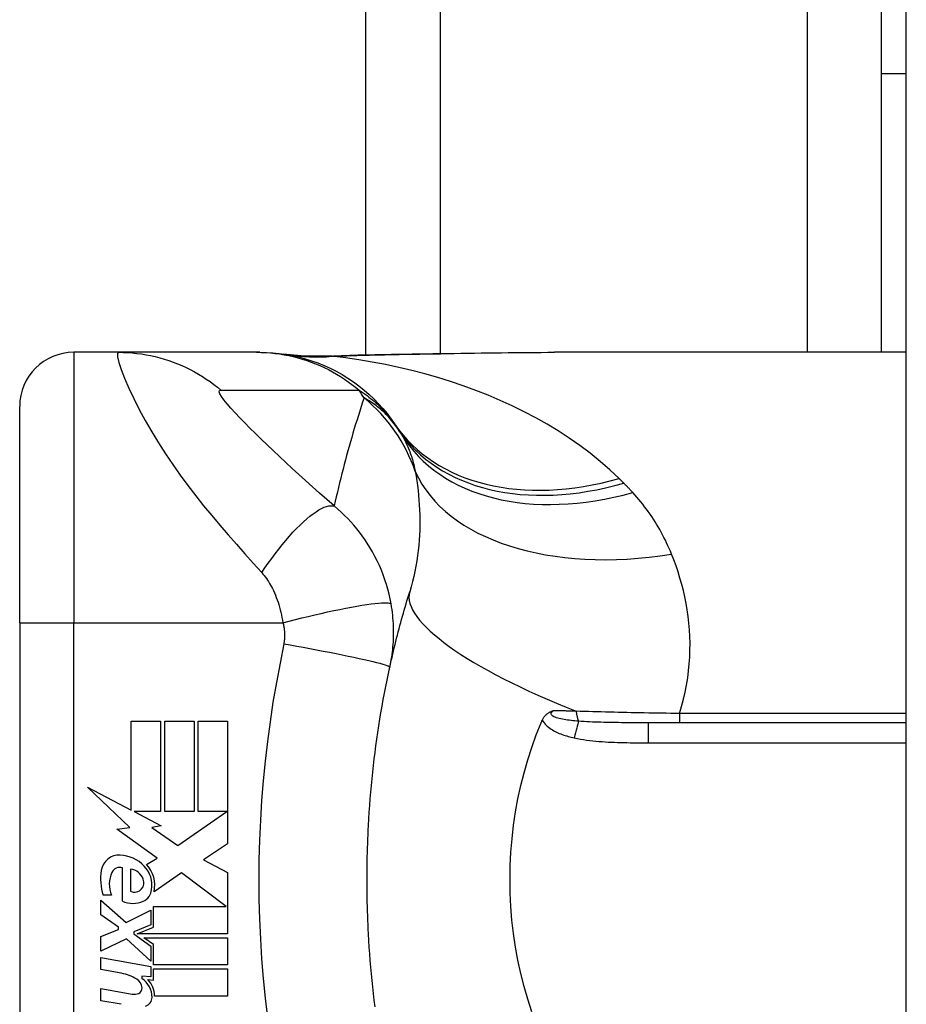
# Model space of a CAD drawing. Header units: inches. Extents: x 6 to 216, y 11 to 118.
# Tile 170 of 212: x 48.159 to 48.804, y 75.438 to 76.155. Entities that reach past the tile are written whole.
import ezdxf

# ---------------------------------------------------------------- set-up
doc = ezdxf.new("R2010")
doc.units = ezdxf.units.IN
doc.header["$MEASUREMENT"] = 0
doc.layers.add('Visible Edges(ANSI)', color=7, linetype='Continuous', lineweight=25)
doc.layers.add('Visible Tangent Edges(ANSI)', color=7, linetype='Continuous', lineweight=25)

msp = doc.modelspace()

# ---------------------------------------------------------------- linework, layer by layer
at = {"layer": 'Visible Edges(ANSI)'}
for p, q in [((48.80357, 20.13673), (48.80357, 79.61773)), ((48.41057, 75.91078), (48.41057, 77.77523)), ((48.78557, 76.11547), (48.78557, 76.24047)), ((48.78557, 76.11547), (48.80357, 76.11547)), ((48.78557, 75.91259), (48.78557, 76.11547)), ((48.2306, 75.91259), (48.19806, 75.91259)), ((48.33102, 75.91259), (48.2306, 75.91259)), ((48.33344, 75.91259), (48.33102, 75.91259)), ((48.80357, 75.91259), (48.54762, 75.91259)), ((48.15869, 75.71574), (48.15869, 75.87322)), ((48.15869, 75.71574), (48.15869, 75.34172)), ((48.23979, 75.644), (48.26119, 75.644)), ((48.23979, 75.57935), (48.23979, 75.644)), ((48.26119, 75.644), (48.26119, 75.5782)), ((48.26419, 75.644), (48.28559, 75.644)), ((48.26419, 75.5782), (48.26419, 75.644)), ((48.28559, 75.644), (48.28559, 75.5782)), ((48.28839, 75.5782), (48.28839, 75.644)), ((48.28839, 75.644), (48.30979, 75.644)), ((48.30979, 75.644), (48.30979, 75.5548)), ((48.80357, 75.6429), (48.61618, 75.6429)), ((48.20799, 75.59591), (48.23979, 75.57935)), ((48.23879, 75.56668), (48.20799, 75.59591)), ((48.242, 75.5782), (48.26159, 75.568)), ((48.26119, 75.5782), (48.242, 75.5782)), ((48.28559, 75.5782), (48.26419, 75.5782)), ((48.27359, 75.5536), (48.30939, 75.5782)), ((48.30939, 75.5782), (48.28839, 75.5782)), ((48.22933, 75.56535), (48.23879, 75.56668)), ((48.25869, 75.5444), (48.22933, 75.56535)), ((48.26159, 75.568), (48.25489, 75.5667)), ((48.25489, 75.5667), (48.27359, 75.5536)), ((48.30979, 75.5548), (48.29238, 75.54306)), ((48.25099, 75.53978), (48.25869, 75.5444)), ((48.29238, 75.54306), (48.30979, 75.5338)), ((48.23339, 75.513), (48.23339, 75.5374)), ((48.23939, 75.5364), (48.23939, 75.5204)), ((48.27629, 75.5336), (48.25639, 75.5198)), ((48.30896, 75.5092), (48.27629, 75.5336)), ((48.30979, 75.5338), (48.30979, 75.4892)), ((48.21759, 75.5138), (48.23619, 75.4974)), ((48.21759, 75.503), (48.21759, 75.5138)), ((48.22539, 75.5174), (48.21939, 75.5174)), ((48.23619, 75.4974), (48.25399, 75.5066)), ((48.25399, 75.5066), (48.25399, 75.4958)), ((48.25589, 75.5092), (48.30896, 75.5092)), ((48.25589, 75.4942), (48.25589, 75.5092)), ((48.23059, 75.494), (48.21759, 75.503)), ((48.21759, 75.4874), (48.23059, 75.4924)), ((48.23059, 75.4924), (48.23059, 75.494)), ((48.25399, 75.4958), (48.24174, 75.4906)), ((48.24174, 75.4906), (48.24174, 75.4892)), ((48.24174, 75.4892), (48.25399, 75.4803)), ((48.24411, 75.4892), (48.25589, 75.4942)), ((48.30979, 75.4892), (48.24411, 75.4892)), ((48.21759, 75.4766), (48.21759, 75.4874)), ((48.23631, 75.4856), (48.21759, 75.4766)), ((48.25399, 75.4694), (48.23631, 75.4856)), ((48.24899, 75.4864), (48.30979, 75.4864)), ((48.25589, 75.48139), (48.24899, 75.4864)), ((48.30979, 75.4864), (48.30979, 75.4666)), ((48.25399, 75.4803), (48.25399, 75.4694)), ((48.25589, 75.4666), (48.25589, 75.48139)), ((48.21759, 75.472), (48.25399, 75.46559)), ((48.21759, 75.4632), (48.21759, 75.472)), ((48.23259, 75.46056), (48.21759, 75.4632)), ((48.25399, 75.46559), (48.25399, 75.458)), ((48.30979, 75.4666), (48.25589, 75.4666)), ((48.25589, 75.4638), (48.30979, 75.4638)), ((48.25589, 75.4556), (48.25589, 75.4638)), ((48.30979, 75.4638), (48.30979, 75.444)), ((48.24759, 75.45856), (48.24759, 75.45663)), ((48.25399, 75.458), (48.24759, 75.45856)), ((48.25179, 75.45596), (48.25589, 75.4556)), ((48.21759, 75.4494), (48.24059, 75.44535)), ((48.21759, 75.4406), (48.21759, 75.4494)), ((48.23259, 75.43796), (48.21759, 75.4406)), ((48.30979, 75.444), (48.25679, 75.444))]:
    msp.add_line(p, q, dxfattribs=at)
at = {"layer": 'Visible Edges(ANSI)', "flags": 128}
for points in [[(48.33344, 75.91259), (48.33809, 75.9125), (48.34277, 75.91222), (48.34747, 75.91175), (48.35219, 75.91109), (48.35691, 75.91024), (48.36161, 75.90918), (48.36629, 75.90793), (48.37094, 75.90648), (48.37554, 75.90483), (48.38008, 75.90299), (48.38455, 75.90096), (48.38893, 75.89875), (48.39321, 75.89635), (48.39739, 75.89378), (48.40146, 75.89104), (48.40539, 75.88815), (48.40919, 75.8851), (48.41284, 75.88192), (48.41635, 75.8786), (48.41969, 75.87517), (48.42288, 75.87163), (48.42589, 75.86799), (48.42874, 75.86426), (48.43141, 75.86046)], [(48.42905, 75.91113), (48.45922, 75.91161), (48.48911, 75.91208), (48.51861, 75.91245), (48.54762, 75.91259)], [(48.38094, 75.90979), (48.36577, 75.90983), (48.35065, 75.91133)], [(48.38094, 75.90979), (48.40474, 75.91063), (48.42905, 75.91113)], [(48.42792, 75.68347), (48.42844, 75.68583), (48.42897, 75.68818), (48.42951, 75.69053), (48.43005, 75.69287), (48.4306, 75.6952), (48.43116, 75.69752), (48.43172, 75.69984), (48.4323, 75.70215), (48.43288, 75.70446), (48.43346, 75.70676), (48.43405, 75.70905), (48.43465, 75.71133), (48.43526, 75.71361), (48.43587, 75.71588), (48.43649, 75.71815), (48.43712, 75.72041), (48.43776, 75.72266), (48.4384, 75.7249), (48.43904, 75.72714), (48.4397, 75.72937), (48.44036, 75.7316), (48.44103, 75.73381), (48.4417, 75.73603), (48.44238, 75.73823)], [(48.41238, 75.56809), (48.41266, 75.57295), (48.41297, 75.57781), (48.41331, 75.58267), (48.41368, 75.58752), (48.41409, 75.59237), (48.41452, 75.59722), (48.41499, 75.60206), (48.41549, 75.6069), (48.41603, 75.61173), (48.41659, 75.61656), (48.41719, 75.62138), (48.41782, 75.6262), (48.41848, 75.63101), (48.41918, 75.63582), (48.41991, 75.64062), (48.42067, 75.64541), (48.42146, 75.6502), (48.42228, 75.65498), (48.42314, 75.65975), (48.42403, 75.66451), (48.42496, 75.66927), (48.42591, 75.67401), (48.4269, 75.67875), (48.42792, 75.68347)], [(48.53878, 75.64469), (48.53899, 75.64516), (48.53921, 75.64561), (48.53945, 75.64606), (48.53971, 75.64649), (48.53997, 75.64691), (48.54026, 75.64731), (48.54056, 75.64771), (48.54087, 75.64809), (48.5412, 75.64845), (48.54154, 75.6488), (48.5419, 75.64913), (48.54225, 75.64943), (48.54262, 75.64971), (48.54298, 75.64997), (48.54335, 75.65021), (48.54372, 75.65043), (48.54409, 75.65063), (48.54447, 75.65081), (48.54484, 75.65098), (48.54522, 75.65114), (48.54559, 75.65128), (48.54597, 75.65142), (48.54635, 75.65154), (48.54673, 75.65166)], [(48.53118, 75.43248), (48.52821, 75.44166), (48.52553, 75.45097), (48.52316, 75.46041), (48.52109, 75.46998), (48.51933, 75.47965), (48.51789, 75.48941), (48.51676, 75.49922), (48.51596, 75.50907), (48.51548, 75.51894), (48.51533, 75.52884), (48.51549, 75.53875), (48.51598, 75.54865), (48.51679, 75.55853), (48.51792, 75.56832), (48.51936, 75.57803), (48.52112, 75.58764), (48.52318, 75.59715), (48.52554, 75.60655), (48.52821, 75.61584), (48.53119, 75.62499), (48.53445, 75.63402), (48.53802, 75.6429)], [(48.53802, 75.6429), (48.53805, 75.64298), (48.53808, 75.64305), (48.53811, 75.64313), (48.53814, 75.6432), (48.53818, 75.64328), (48.53821, 75.64335), (48.53824, 75.64343), (48.53827, 75.6435), (48.5383, 75.64358), (48.53833, 75.64365), (48.53837, 75.64373), (48.5384, 75.6438), (48.53843, 75.64387), (48.53846, 75.64395), (48.53849, 75.64402), (48.53853, 75.6441), (48.53856, 75.64417), (48.53859, 75.64425), (48.53862, 75.64432), (48.53865, 75.6444), (48.53868, 75.64447), (48.53872, 75.64455), (48.53875, 75.64462), (48.53878, 75.64469)], [(48.41238, 75.48937), (48.41222, 75.49265), (48.41206, 75.49593), (48.41193, 75.4992), (48.4118, 75.50248), (48.41169, 75.50576), (48.4116, 75.50904), (48.41152, 75.51232), (48.41145, 75.5156), (48.4114, 75.51888), (48.41136, 75.52217), (48.41134, 75.52545), (48.41134, 75.52873), (48.41134, 75.53201), (48.41136, 75.53529), (48.4114, 75.53858), (48.41145, 75.54186), (48.41152, 75.54514), (48.4116, 75.54842), (48.41169, 75.5517), (48.4118, 75.55498), (48.41193, 75.55826), (48.41206, 75.56154), (48.41222, 75.56481), (48.41238, 75.56809)], [(48.41719, 75.43608), (48.41659, 75.4409), (48.41603, 75.44573), (48.41549, 75.45056), (48.41499, 75.4554), (48.41452, 75.46025), (48.41409, 75.46509), (48.41368, 75.46994), (48.41331, 75.47479), (48.41297, 75.47965), (48.41266, 75.48451), (48.41238, 75.48937)]]:
    msp.add_lwpolyline(points, dxfattribs=at)
at = {"layer": 'Visible Edges(ANSI)'}
for centre, radius, start, end in [((48.19806, 75.87322), 0.03937, 90, 180), ((47.93889, 75.52873), 0.59381, 33.52082, 33.96213), ((48.33548, 75.79143), 0.11811, 31.30007, 33.52082), ((48.231, 75.53347), 0.01315, 86.56465, 171.56052), ((48.2302, 75.52011), 0.02654, 44.16843, 86.56465), ((48.23495, 75.52472), 0.022, 347.07905, 43.17854), ((48.25803, 75.52946), 0.04048, 171.56052, 197.33425), ((48.24429, 75.52525), 0.02046, 154.67838, 202.56091), ((48.23158, 75.53127), 0.0064, 73.52609, 154.67838), ((48.23803, 75.52529), 0.0112, 19.37968, 82.99755), ((48.23495, 75.52472), 0.01992, 350.40854, 44.16843), ((48.24171, 75.52658), 0.0073, 321.16516, 19.37968), ((48.24243, 75.526), 0.00637, 241.45471, 321.16516), ((48.2445, 75.52227), 0.01013, 293.84447, 355.08017), ((48.24099, 75.5302), 0.0188, 246.15553, 293.84447), ((48.22721, 75.43003), 0.031, 57.59924, 80), ((48.23932, 75.44911), 0.0084, 6.03001, 57.59924), ((48.23897, 75.44315), 0.016, 359.47765, 57.41137), ((48.2408, 75.44434), 0.016, 358.79525, 46.5849), ((48.24369, 75.44957), 0.004, 293.55712, 6.03001), ((48.24202, 75.45342), 0.0082, 260, 293.55712), ((48.24822, 75.44307), 0.00676, 286.9928, 359.47765)]:
    msp.add_arc(centre, radius, start, end, dxfattribs=at)
at = {"layer": 'Visible Tangent Edges(ANSI)'}
for p, q in [((48.46442, 77.74655), (48.46442, 75.9117)), ((48.73172, 75.91259), (48.73172, 77.67067)), ((48.19806, 75.91259), (48.19806, 75.71574)), ((48.15869, 75.71574), (48.19806, 75.71574)), ((48.19806, 75.34172), (48.19806, 75.71574)), ((48.19806, 75.71574), (48.35014, 75.71574)), ((48.63862, 75.64965), (48.63862, 75.6429)), ((48.80357, 75.64965), (48.63862, 75.64965)), ((48.61618, 75.62833), (48.61618, 75.6429)), ((48.61618, 75.62833), (48.80357, 75.62833))]:
    msp.add_line(p, q, dxfattribs=at)
at = {"layer": 'Visible Tangent Edges(ANSI)', "flags": 128}
for points in [[(48.2306, 75.91259), (48.22978, 75.91176), (48.22984, 75.90928), (48.23077, 75.90529), (48.23251, 75.89999), (48.23497, 75.89365), (48.23805, 75.88654), (48.24164, 75.87893), (48.24566, 75.871), (48.25003, 75.86292), (48.25469, 75.8548), (48.25959, 75.84672), (48.26471, 75.83874), (48.26999, 75.83088), (48.27543, 75.82317), (48.281, 75.81561), (48.28669, 75.80819), (48.29247, 75.80091), (48.29834, 75.79375), (48.30428, 75.78671), (48.31027, 75.77977), (48.31631, 75.77288), (48.32242, 75.766), (48.32859, 75.75907), (48.33473, 75.7522)], [(48.2306, 75.91259), (48.23391, 75.91254), (48.23724, 75.9124), (48.24058, 75.91215), (48.24392, 75.91181), (48.24726, 75.91137), (48.25059, 75.91083), (48.25392, 75.91019), (48.25723, 75.90944), (48.26053, 75.9086), (48.2638, 75.90766), (48.26704, 75.90663), (48.27026, 75.90549), (48.27344, 75.90426), (48.27658, 75.90294), (48.27968, 75.90152), (48.28274, 75.90001), (48.28574, 75.89842), (48.28869, 75.89674), (48.29158, 75.89498), (48.29441, 75.89314), (48.29717, 75.89122), (48.29987, 75.88924), (48.3025, 75.88718), (48.30506, 75.88505)], [(48.33102, 75.91259), (48.33434, 75.91254), (48.33766, 75.9124), (48.341, 75.91215), (48.34433, 75.91181), (48.34767, 75.91137), (48.35101, 75.91083), (48.35433, 75.91018), (48.35765, 75.90944), (48.36094, 75.9086), (48.36422, 75.90766), (48.36747, 75.90662), (48.37069, 75.90548), (48.37387, 75.90425), (48.37702, 75.90292), (48.38012, 75.90151), (48.38318, 75.9), (48.38619, 75.8984), (48.38914, 75.89672), (48.39204, 75.89496), (48.39488, 75.89312), (48.39766, 75.8912), (48.40037, 75.88921), (48.40301, 75.88715), (48.40558, 75.88502)], [(48.42964, 75.91097), (48.43466, 75.91105), (48.43969, 75.91114), (48.4447, 75.91123), (48.44971, 75.91131), (48.45471, 75.9114), (48.4597, 75.91149), (48.46468, 75.91158), (48.46965, 75.91167), (48.47461, 75.91176), (48.47956, 75.91185), (48.4845, 75.91193), (48.48943, 75.91202), (48.49435, 75.91209), (48.49926, 75.91217), (48.50415, 75.91224), (48.50904, 75.91231), (48.51391, 75.91237), (48.51877, 75.91242), (48.52361, 75.91247), (48.52844, 75.91251), (48.53326, 75.91254), (48.53806, 75.91257), (48.54285, 75.91258), (48.54762, 75.91259)], [(48.38303, 75.90977), (48.38295, 75.90977), (48.38286, 75.90978), (48.38277, 75.90978), (48.38269, 75.90979), (48.3826, 75.90979), (48.38251, 75.90979), (48.38243, 75.9098), (48.38234, 75.9098), (48.38225, 75.9098), (48.38216, 75.9098), (48.38208, 75.9098), (48.38199, 75.9098), (48.3819, 75.90981), (48.38182, 75.90981), (48.38173, 75.90981), (48.38164, 75.9098), (48.38155, 75.9098), (48.38147, 75.9098), (48.38138, 75.9098), (48.38129, 75.9098), (48.38121, 75.9098), (48.38112, 75.90979), (48.38103, 75.90979), (48.38094, 75.90979)], [(48.38601, 75.90967), (48.38583, 75.90967), (48.38566, 75.90968), (48.3855, 75.90968), (48.38533, 75.90969), (48.38517, 75.90969), (48.38502, 75.90969), (48.38487, 75.9097), (48.38472, 75.9097), (48.38458, 75.90971), (48.38444, 75.90971), (48.38431, 75.90971), (48.38418, 75.90972), (48.38406, 75.90972), (48.38394, 75.90973), (48.38383, 75.90973), (48.38372, 75.90973), (48.38361, 75.90974), (48.38352, 75.90974), (48.38342, 75.90975), (48.38333, 75.90975), (48.38325, 75.90975), (48.38317, 75.90976), (48.3831, 75.90976), (48.38303, 75.90977)], [(48.38601, 75.90967), (48.38779, 75.90975), (48.38957, 75.90983), (48.39136, 75.9099), (48.39315, 75.90998), (48.39494, 75.91005), (48.39674, 75.91011), (48.39854, 75.91018), (48.40034, 75.91024), (48.40215, 75.9103), (48.40396, 75.91036), (48.40578, 75.91042), (48.4076, 75.91047), (48.40942, 75.91052), (48.41124, 75.91057), (48.41307, 75.91062), (48.4149, 75.91067), (48.41673, 75.91071), (48.41857, 75.91075), (48.42041, 75.91079), (48.42225, 75.91083), (48.42409, 75.91087), (48.42594, 75.9109), (48.42778, 75.91093), (48.42964, 75.91097)], [(48.59467, 75.8207), (48.58791, 75.82708), (48.58087, 75.83322), (48.57358, 75.83911), (48.56605, 75.84476), (48.55832, 75.85017), (48.55038, 75.85533), (48.54227, 75.86025), (48.534, 75.86492), (48.52557, 75.86937), (48.51698, 75.87359), (48.50825, 75.87758), (48.49938, 75.88135), (48.49039, 75.8849), (48.48128, 75.88823), (48.47206, 75.89134), (48.46275, 75.89423), (48.45336, 75.89691), (48.44389, 75.89937), (48.43435, 75.90161), (48.42476, 75.90365), (48.41512, 75.90547), (48.40544, 75.90708), (48.39573, 75.90848), (48.38601, 75.90967)], [(48.42905, 75.91113), (48.42907, 75.91113), (48.4291, 75.91113), (48.42912, 75.91113), (48.42915, 75.91112), (48.42917, 75.91112), (48.4292, 75.91112), (48.42922, 75.91112), (48.42925, 75.91111), (48.42927, 75.91111), (48.42929, 75.9111), (48.42932, 75.9111), (48.42934, 75.91109), (48.42937, 75.91108), (48.42939, 75.91107), (48.42942, 75.91107), (48.42944, 75.91106), (48.42947, 75.91105), (48.42949, 75.91104), (48.42951, 75.91103), (48.42954, 75.91102), (48.42956, 75.911), (48.42959, 75.91099), (48.42961, 75.91098), (48.42964, 75.91097)], [(48.38741, 75.80072), (48.3821, 75.8054), (48.37683, 75.81007), (48.37169, 75.81467), (48.36667, 75.8192), (48.36175, 75.82368), (48.35691, 75.82811), (48.35218, 75.83249), (48.34754, 75.83682), (48.34302, 75.84108), (48.33861, 75.84527), (48.33433, 75.8494), (48.33018, 75.85344), (48.32618, 75.8574), (48.32235, 75.86125), (48.31872, 75.86498), (48.31533, 75.86856), (48.31222, 75.87195), (48.30947, 75.8751), (48.30716, 75.87796), (48.30537, 75.88044), (48.3042, 75.88245), (48.30374, 75.88392), (48.30402, 75.8848), (48.30506, 75.88505)], [(48.30506, 75.88505), (48.30927, 75.88502), (48.31346, 75.88502), (48.31766, 75.88502), (48.32185, 75.88502), (48.32603, 75.88502), (48.33021, 75.88502), (48.3344, 75.88502), (48.33859, 75.88502), (48.34277, 75.88502), (48.34696, 75.88502), (48.35114, 75.88502), (48.35533, 75.88502), (48.35951, 75.88502), (48.3637, 75.88502), (48.36788, 75.88502), (48.37207, 75.88502), (48.37626, 75.88502), (48.38044, 75.88502), (48.38463, 75.88502), (48.38881, 75.88502), (48.393, 75.88502), (48.39718, 75.88502), (48.40138, 75.88502), (48.40558, 75.88502)], [(48.40558, 75.88502), (48.40709, 75.88403), (48.40855, 75.88304), (48.40997, 75.88204), (48.41134, 75.88104), (48.41267, 75.88004), (48.41396, 75.87903), (48.41521, 75.87802), (48.41642, 75.87701), (48.4176, 75.87599), (48.41874, 75.87498), (48.41984, 75.87396), (48.42091, 75.87293), (48.42195, 75.87191), (48.42295, 75.87088), (48.42393, 75.86985), (48.42487, 75.86882), (48.42578, 75.86779), (48.42666, 75.86675), (48.42752, 75.86571), (48.42835, 75.86467), (48.42915, 75.86362), (48.42993, 75.86257), (48.43068, 75.86152), (48.43141, 75.86046)], [(48.40915, 75.87935), (48.4081, 75.87619), (48.40706, 75.87302), (48.40604, 75.86984), (48.40503, 75.86665), (48.40403, 75.86345), (48.40304, 75.86024), (48.40207, 75.85702), (48.4011, 75.85379), (48.40015, 75.85055), (48.39921, 75.8473), (48.39829, 75.84404), (48.39738, 75.84077), (48.39648, 75.83749), (48.39559, 75.8342), (48.39471, 75.8309), (48.39385, 75.82759), (48.393, 75.82427), (48.39216, 75.82093), (48.39134, 75.81759), (48.39053, 75.81424), (48.38973, 75.81087), (48.38894, 75.8075), (48.38817, 75.80412), (48.38741, 75.80072)], [(48.43395, 75.85666), (48.43302, 75.85802), (48.43208, 75.85934), (48.43113, 75.86062), (48.43016, 75.86185), (48.42919, 75.86304), (48.4282, 75.8642), (48.4272, 75.86531), (48.4262, 75.86638), (48.42518, 75.86742), (48.42416, 75.86843), (48.42312, 75.8694), (48.42209, 75.87034), (48.42104, 75.87125), (48.41999, 75.87213), (48.41893, 75.87297), (48.41786, 75.87379), (48.41679, 75.87458), (48.41571, 75.87534), (48.41463, 75.87607), (48.41354, 75.87678), (48.41245, 75.87746), (48.41135, 75.87811), (48.41025, 75.87874), (48.40915, 75.87935)], [(48.4364, 75.85279), (48.43697, 75.85184), (48.43752, 75.85087), (48.43807, 75.84988), (48.4386, 75.84889), (48.43911, 75.84787), (48.43962, 75.84684), (48.44011, 75.8458), (48.44058, 75.84474), (48.44105, 75.84366), (48.4415, 75.84258), (48.44193, 75.84147), (48.44236, 75.84035), (48.44277, 75.83922), (48.44317, 75.83807), (48.44355, 75.8369), (48.44392, 75.83572), (48.44428, 75.83453), (48.44462, 75.83332), (48.44496, 75.83209), (48.44528, 75.83085), (48.44558, 75.8296), (48.44588, 75.82832), (48.44616, 75.82704), (48.44643, 75.82574)], [(48.44643, 75.82574), (48.44699, 75.82239), (48.44751, 75.81899), (48.44799, 75.81556), (48.44841, 75.81209), (48.44878, 75.80858), (48.44909, 75.80504), (48.44934, 75.80147), (48.44954, 75.79787), (48.44967, 75.79424), (48.44973, 75.7906), (48.44973, 75.78692), (48.44966, 75.78323), (48.44951, 75.77952), (48.44929, 75.77578), (48.44898, 75.77203), (48.4486, 75.76827), (48.44813, 75.76448), (48.44758, 75.7607), (48.44694, 75.75692), (48.44621, 75.75314), (48.44539, 75.74938), (48.44448, 75.74564), (48.44347, 75.74192), (48.44238, 75.73823)], [(48.59806, 75.81735), (48.59792, 75.81749), (48.59778, 75.81763), (48.59763, 75.81777), (48.59749, 75.81792), (48.59735, 75.81806), (48.59721, 75.8182), (48.59707, 75.81834), (48.59693, 75.81848), (48.59679, 75.81861), (48.59665, 75.81875), (48.59651, 75.81889), (48.59637, 75.81903), (48.59623, 75.81917), (48.59608, 75.81931), (48.59594, 75.81945), (48.5958, 75.81959), (48.59566, 75.81973), (48.59552, 75.81987), (48.59538, 75.82001), (48.59524, 75.82015), (48.5951, 75.82029), (48.59496, 75.82042), (48.59482, 75.82056), (48.59467, 75.8207)], [(48.6046, 75.81054), (48.60433, 75.81083), (48.60407, 75.81112), (48.6038, 75.81141), (48.60353, 75.81169), (48.60326, 75.81198), (48.60299, 75.81227), (48.60272, 75.81255), (48.60245, 75.81284), (48.60218, 75.81313), (48.60191, 75.81341), (48.60164, 75.8137), (48.60137, 75.81398), (48.60109, 75.81426), (48.60082, 75.81455), (48.60055, 75.81483), (48.60027, 75.81511), (48.6, 75.81539), (48.59972, 75.81567), (48.59945, 75.81596), (48.59917, 75.81624), (48.59889, 75.81652), (48.59861, 75.8168), (48.59834, 75.81707), (48.59806, 75.81735)], [(48.63281, 75.76574), (48.63197, 75.76778), (48.6311, 75.76981), (48.6302, 75.77182), (48.62927, 75.77382), (48.62832, 75.77581), (48.62733, 75.77778), (48.62632, 75.77973), (48.62528, 75.78167), (48.62421, 75.78359), (48.62311, 75.7855), (48.62198, 75.7874), (48.62083, 75.78927), (48.61964, 75.79114), (48.61842, 75.79298), (48.61718, 75.79481), (48.6159, 75.79663), (48.6146, 75.79843), (48.61326, 75.80021), (48.61189, 75.80197), (48.6105, 75.80372), (48.60907, 75.80545), (48.60761, 75.80717), (48.60612, 75.80886), (48.6046, 75.81054)], [(48.33473, 75.7522), (48.33709, 75.75568), (48.33951, 75.75915), (48.34198, 75.76259), (48.34451, 75.76598), (48.34707, 75.7693), (48.34966, 75.77254), (48.35227, 75.77567), (48.35487, 75.77869), (48.35747, 75.78156), (48.36004, 75.78428), (48.36258, 75.78683), (48.36507, 75.78919), (48.36749, 75.79135), (48.36984, 75.7933), (48.37211, 75.79504), (48.37428, 75.79656), (48.37634, 75.79785), (48.3783, 75.79892), (48.38014, 75.79975), (48.38185, 75.80037), (48.38343, 75.80077), (48.38489, 75.80095), (48.38622, 75.80093), (48.38741, 75.80072)], [(48.42884, 75.72948), (48.42816, 75.73301), (48.42737, 75.73654), (48.42646, 75.74006), (48.42545, 75.74357), (48.42432, 75.74706), (48.42309, 75.75052), (48.42174, 75.75395), (48.42029, 75.75734), (48.41873, 75.76068), (48.41708, 75.76398), (48.41528, 75.76728), (48.41336, 75.77057), (48.41146, 75.77361), (48.40962, 75.77637), (48.40775, 75.77902), (48.40581, 75.78162), (48.40379, 75.78416), (48.4017, 75.78667), (48.39953, 75.78912), (48.39728, 75.79154), (48.39495, 75.7939), (48.39253, 75.79622), (48.39002, 75.7985), (48.38741, 75.80072)], [(48.63862, 75.64965), (48.64017, 75.65483), (48.64153, 75.66001), (48.64272, 75.66519), (48.64373, 75.67036), (48.64457, 75.67551), (48.64523, 75.68063), (48.64573, 75.68571), (48.64606, 75.69076), (48.64623, 75.69578), (48.64625, 75.70076), (48.64612, 75.7057), (48.64585, 75.7106), (48.64544, 75.71546), (48.64489, 75.72028), (48.6442, 75.72505), (48.64339, 75.72978), (48.64245, 75.73447), (48.6414, 75.7391), (48.64023, 75.74368), (48.63895, 75.74821), (48.63756, 75.75268), (48.63607, 75.7571), (48.63449, 75.76145), (48.63281, 75.76574)], [(48.33473, 75.7522), (48.33561, 75.75119), (48.33646, 75.75015), (48.33729, 75.74907), (48.3381, 75.74796), (48.33889, 75.74681), (48.33967, 75.74563), (48.34042, 75.74441), (48.34115, 75.74316), (48.34186, 75.74187), (48.34255, 75.74055), (48.34323, 75.73916), (48.34394, 75.7376), (48.34465, 75.7359), (48.34533, 75.73418), (48.34596, 75.73246), (48.34657, 75.7307), (48.34714, 75.72891), (48.34767, 75.72709), (48.34818, 75.72524), (48.34864, 75.72337), (48.34907, 75.72148), (48.34947, 75.71958), (48.34982, 75.71766), (48.35014, 75.71574)], [(48.35014, 75.71574), (48.35463, 75.7169), (48.35922, 75.71806), (48.36387, 75.71921), (48.36856, 75.72034), (48.37327, 75.72145), (48.37795, 75.72252), (48.38259, 75.72355), (48.38716, 75.72454), (48.3916, 75.72546), (48.39591, 75.72632), (48.40003, 75.7271), (48.40395, 75.72781), (48.40764, 75.72843), (48.41107, 75.72896), (48.41422, 75.72941), (48.41708, 75.72976), (48.41964, 75.73002), (48.42188, 75.73019), (48.42381, 75.73027), (48.42542, 75.73027), (48.42671, 75.73018), (48.42771, 75.73001), (48.42842, 75.72978), (48.42884, 75.72948)], [(48.42792, 75.68347), (48.4283, 75.68528), (48.42865, 75.68709), (48.42898, 75.6889), (48.42927, 75.69073), (48.42954, 75.69256), (48.42978, 75.6944), (48.43, 75.69624), (48.43018, 75.69809), (48.43033, 75.69995), (48.43046, 75.70181), (48.43055, 75.70367), (48.43062, 75.70554), (48.43066, 75.70743), (48.43066, 75.70933), (48.43064, 75.71125), (48.43058, 75.71319), (48.43049, 75.71519), (48.43036, 75.71723), (48.4302, 75.71928), (48.43, 75.72129), (48.42977, 75.7233), (48.4295, 75.72534), (48.42919, 75.7274), (48.42884, 75.72948)], [(48.35014, 75.71574), (48.35031, 75.71507), (48.35046, 75.7144), (48.3506, 75.71373), (48.35073, 75.71307), (48.35085, 75.71241), (48.35095, 75.71174), (48.35104, 75.71106), (48.35112, 75.7104), (48.35118, 75.70976), (48.35123, 75.70912), (48.35128, 75.70848), (48.35131, 75.70785), (48.35132, 75.70723), (48.35133, 75.7066), (48.35133, 75.70598), (48.35131, 75.70535), (48.35129, 75.70473), (48.35125, 75.70411), (48.3512, 75.70349), (48.35115, 75.70287), (48.35108, 75.70225), (48.351, 75.70163), (48.3509, 75.70102), (48.3508, 75.70041)], [(48.3508, 75.70041), (48.34805, 75.68627), (48.34536, 75.67211), (48.34292, 75.6579), (48.34075, 75.64365), (48.33883, 75.62937), (48.33717, 75.61505), (48.33577, 75.6007), (48.33463, 75.58634), (48.33374, 75.57195), (48.3331, 75.55755), (48.33272, 75.54314), (48.3326, 75.52873), (48.33272, 75.51432), (48.3331, 75.49991), (48.33374, 75.48551), (48.33463, 75.47112), (48.33577, 75.45676), (48.33717, 75.44241), (48.33883, 75.42809)], [(48.3508, 75.70041), (48.35544, 75.69958), (48.36016, 75.69873), (48.36494, 75.69786), (48.36976, 75.69697), (48.37459, 75.69606), (48.37939, 75.69514), (48.38412, 75.69421), (48.38876, 75.69329), (48.39326, 75.69238), (48.39759, 75.69149), (48.40172, 75.69061), (48.40562, 75.68977), (48.40925, 75.68896), (48.41259, 75.68819), (48.41562, 75.68747), (48.41832, 75.6868), (48.42069, 75.68618), (48.42271, 75.68562), (48.4244, 75.68512), (48.42574, 75.68467), (48.42675, 75.68429), (48.42744, 75.68396), (48.42782, 75.68369), (48.42792, 75.68347)], [(48.56525, 75.64403), (48.56387, 75.64414), (48.5625, 75.64427), (48.56114, 75.6444), (48.55979, 75.64455), (48.55847, 75.64471), (48.55717, 75.64489), (48.5559, 75.64508), (48.55465, 75.64528), (48.55345, 75.64551), (48.55228, 75.64575), (48.55116, 75.64601), (48.55009, 75.6463), (48.54908, 75.64662), (48.54814, 75.64697), (48.54729, 75.64734), (48.54656, 75.64776), (48.54597, 75.6482), (48.54553, 75.64867), (48.54527, 75.64916), (48.5452, 75.64967), (48.54533, 75.65019), (48.54565, 75.65069), (48.54612, 75.65119), (48.54673, 75.65166)], [(48.56348, 75.65132), (48.56277, 75.65133), (48.56206, 75.65135), (48.56136, 75.65136), (48.56066, 75.65138), (48.55995, 75.65139), (48.55925, 75.65141), (48.55855, 75.65142), (48.55785, 75.65144), (48.55715, 75.65145), (48.55645, 75.65146), (48.55575, 75.65148), (48.55505, 75.65149), (48.55435, 75.65151), (48.55365, 75.65152), (48.55296, 75.65154), (48.55226, 75.65155), (48.55157, 75.65156), (48.55088, 75.65158), (48.55018, 75.65159), (48.54949, 75.65161), (48.5488, 75.65162), (48.54811, 75.65163), (48.54742, 75.65165), (48.54673, 75.65166)], [(48.63862, 75.64965), (48.63541, 75.64969), (48.6322, 75.64973), (48.629, 75.64978), (48.62579, 75.64983), (48.62259, 75.64988), (48.61939, 75.64994), (48.6162, 75.64999), (48.61302, 75.65005), (48.60984, 75.65011), (48.60667, 75.65018), (48.60351, 75.65024), (48.60036, 75.65031), (48.59723, 75.65038), (48.5941, 75.65045), (48.59098, 75.65053), (48.58787, 75.65061), (48.58477, 75.65069), (48.58169, 75.65077), (48.57862, 75.65086), (48.57556, 75.65094), (48.57251, 75.65103), (48.56949, 75.65113), (48.56647, 75.65122), (48.56348, 75.65132)], [(48.53878, 75.64469), (48.53938, 75.64373), (48.54005, 75.64281), (48.54079, 75.64194), (48.54159, 75.64112), (48.54243, 75.64035), (48.54331, 75.63962), (48.54422, 75.63894), (48.54516, 75.63831), (48.54612, 75.63771), (48.5471, 75.63714), (48.5481, 75.63661), (48.54912, 75.63611), (48.55016, 75.63564), (48.5512, 75.63519), (48.55226, 75.63476), (48.55333, 75.63437), (48.55441, 75.63399), (48.5555, 75.63363), (48.5566, 75.6333), (48.5577, 75.63298), (48.5588, 75.63268), (48.5599, 75.6324), (48.56101, 75.63213), (48.56211, 75.63188)], [(48.61618, 75.6429), (48.61394, 75.6429), (48.61171, 75.64291), (48.60949, 75.64291), (48.60727, 75.64291), (48.60506, 75.64292), (48.60286, 75.64293), (48.60067, 75.64294), (48.59849, 75.64295), (48.59632, 75.64297), (48.59416, 75.64299), (48.592, 75.64302), (48.58986, 75.64305), (48.58773, 75.64308), (48.58562, 75.64312), (48.58351, 75.64317), (48.58142, 75.64323), (48.57933, 75.64329), (48.57727, 75.64336), (48.57522, 75.64344), (48.57319, 75.64353), (48.57117, 75.64364), (48.56918, 75.64375), (48.5672, 75.64388), (48.56525, 75.64403)], [(48.56211, 75.63188), (48.56433, 75.63142), (48.56655, 75.63101), (48.56878, 75.63064), (48.57102, 75.63032), (48.57327, 75.63003), (48.57552, 75.62977), (48.57777, 75.62954), (48.58003, 75.62934), (48.58228, 75.62917), (48.58454, 75.62902), (48.5868, 75.62889), (48.58906, 75.62878), (48.59132, 75.62868), (48.59358, 75.6286), (48.59584, 75.62853), (48.5981, 75.62848), (48.60036, 75.62843), (48.60262, 75.6284), (48.60488, 75.62837), (48.60714, 75.62835), (48.6094, 75.62834), (48.61166, 75.62833), (48.61392, 75.62833), (48.61618, 75.62833)]]:
    msp.add_lwpolyline(points, dxfattribs=at)
at = {"layer": 'Visible Tangent Edges(ANSI)'}
msp.add_arc((48.0383, 75.64945), 0.43633, 31.79568, 32.67565, dxfattribs=at)
for centre, major_axis, ratio, start_param, end_param in [((48.37932, 76.10608), (-0.02867, -0.19475), 0.91694, 0, 0.179726), ((48.38601, 76.10502), (-0.03285, -0.19409), 0.802573, 0, 0.207855), ((48.3346, 75.78881), (-0.11201, 0.03746), 0.992002, 3.787137, 4.348938), ((48.59467, 75.97043), (-0.16327, -0.10997), 0.696909, 0, 1.131926), ((48.59806, 75.96537), (-0.16411, -0.10871), 0.689059, 0, 1.142601), ((48.6046, 75.95506), (-0.1682, -0.10227), 0.678602, 0, 1.179478), ((48.63281, 75.88729), (-0.19017, -0.05083), 0.604241, 0.09545, 1.410679), ((48.63037, 75.67984), (-0.18799, 0.05839), 0.249251, 0, 1.285379), ((48.56682, 75.65275), (0, -0.00984), 0.343453, 4.857789, 5.800686), ((48.56211, 75.62659), (0.00402, 0.01927), 0.056853, 0.451678, 1.304606)]:
    msp.add_ellipse(centre, major_axis=major_axis, ratio=ratio, start_param=start_param, end_param=end_param, dxfattribs=at)

doc.saveas('drawing.dxf')
